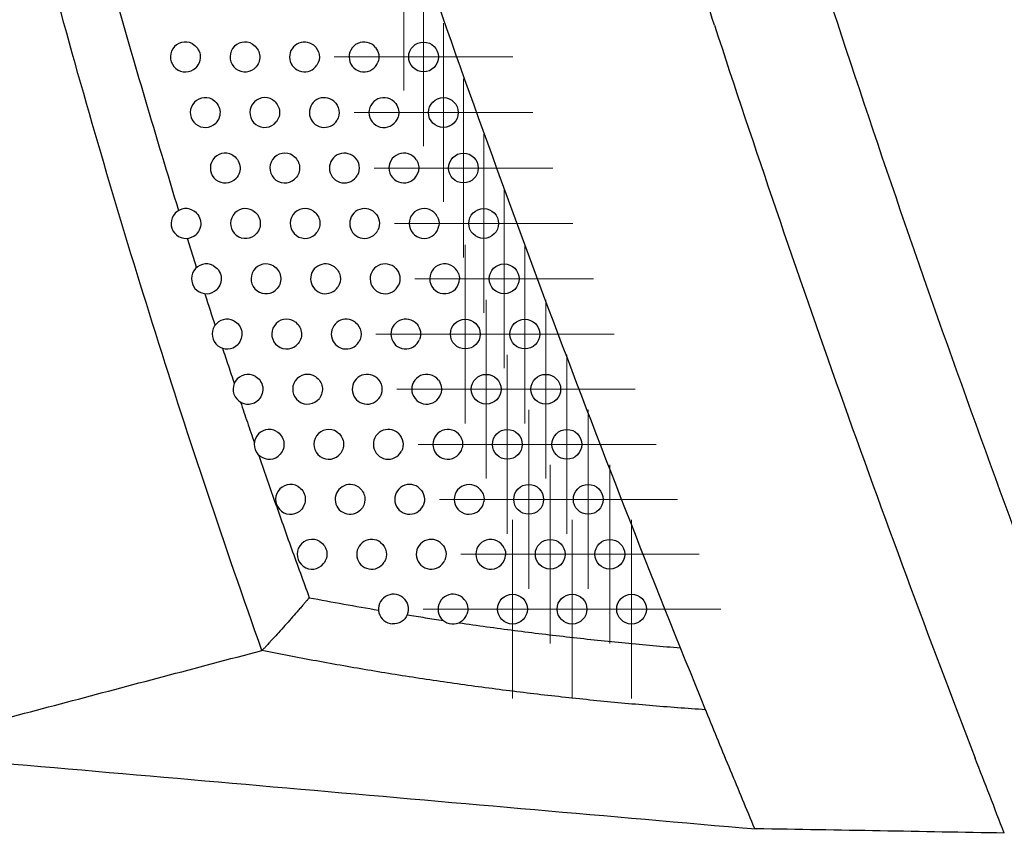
# Model space of a CAD drawing. Header units: millimetres. Extents: x -0.41 to 0.79, y -0.23 to 0.59.
# Tile 27 of 83: x 0.3452 to 0.3783, y 0.0242 to 0.0516. Entities that reach past the tile are written whole.
import ezdxf

# ---------------------------------------------------------------- set-up
doc = ezdxf.new("R2010")
doc.units = ezdxf.units.MM

# ---------------------------------------------------------------- blocks, each defined once
blk = doc.blocks.new('SW_CENTERMARKSYMBOL_19')
at = {"color": 0, "linetype": 'Continuous', "lineweight": 18}
for p, q in [((0, 0.0025), (0, 0.003)), ((0, 0), (0, 0.0025)), ((-0.0025, 0), (-0.003, 0)), ((0, 0), (-0.0025, 0)), ((0, 0), (0, -0.0025)), ((0, 0), (0.0025, 0)), ((0.0025, 0), (0.003, 0)), ((0, -0.0025), (0, -0.003))]:
    blk.add_line(p, q, dxfattribs=at)
blk = doc.blocks.new('SW_CENTERMARKSYMBOL_20')
at = {"color": 0, "linetype": 'Continuous', "lineweight": 18}
for p, q in [((0, 0.0025), (0, 0.003)), ((0, 0), (0, 0.0025)), ((-0.0025, 0), (-0.003, 0)), ((0, 0), (-0.0025, 0)), ((0, 0), (0, -0.0025)), ((0, 0), (0.0025, 0)), ((0.0025, 0), (0.003, 0)), ((0, -0.0025), (0, -0.003))]:
    blk.add_line(p, q, dxfattribs=at)
blk = doc.blocks.new('SW_CENTERMARKSYMBOL_21')
at = {"color": 0, "linetype": 'Continuous', "lineweight": 18}
for p, q in [((0, 0.0025), (0, 0.003)), ((0, 0), (0, 0.0025)), ((-0.0025, 0), (-0.003, 0)), ((0, 0), (-0.0025, 0)), ((0, 0), (0, -0.0025)), ((0, 0), (0.0025, 0)), ((0.0025, 0), (0.003, 0)), ((0, -0.0025), (0, -0.003))]:
    blk.add_line(p, q, dxfattribs=at)
blk = doc.blocks.new('SW_CENTERMARKSYMBOL_22')
at = {"color": 0, "linetype": 'Continuous', "lineweight": 18}
for p, q in [((0, 0.0025), (0, 0.003)), ((0, 0), (0, 0.0025)), ((-0.0025, 0), (-0.003, 0)), ((0, 0), (-0.0025, 0)), ((0, 0), (0, -0.0025)), ((0, 0), (0.0025, 0)), ((0.0025, 0), (0.003, 0)), ((0, -0.0025), (0, -0.003))]:
    blk.add_line(p, q, dxfattribs=at)
blk = doc.blocks.new('SW_CENTERMARKSYMBOL_23')
at = {"color": 0, "linetype": 'Continuous', "lineweight": 18}
for p, q in [((0, 0.0025), (0, 0.003)), ((0, 0), (0, 0.0025)), ((-0.0025, 0), (-0.003, 0)), ((0, 0), (-0.0025, 0)), ((0, 0), (0, -0.0025)), ((0, 0), (0.0025, 0)), ((0.0025, 0), (0.003, 0)), ((0, -0.0025), (0, -0.003))]:
    blk.add_line(p, q, dxfattribs=at)
blk = doc.blocks.new('SW_CENTERMARKSYMBOL_24')
at = {"color": 0, "linetype": 'Continuous', "lineweight": 18}
for p, q in [((0, 0.0025), (0, 0.003)), ((0, 0), (0, 0.0025)), ((-0.0025, 0), (-0.003, 0)), ((0, 0), (-0.0025, 0)), ((0, 0), (0, -0.0025)), ((0, 0), (0.0025, 0)), ((0.0025, 0), (0.003, 0)), ((0, -0.0025), (0, -0.003))]:
    blk.add_line(p, q, dxfattribs=at)
blk = doc.blocks.new('SW_CENTERMARKSYMBOL_25')
at = {"color": 0, "linetype": 'Continuous', "lineweight": 18}
for p, q in [((0, 0.0025), (0, 0.003)), ((0, 0), (0, 0.0025)), ((-0.0025, 0), (-0.003, 0)), ((0, 0), (-0.0025, 0)), ((0, 0), (0, -0.0025)), ((0, 0), (0.0025, 0)), ((0.0025, 0), (0.003, 0)), ((0, -0.0025), (0, -0.003))]:
    blk.add_line(p, q, dxfattribs=at)
blk = doc.blocks.new('SW_CENTERMARKSYMBOL_26')
at = {"color": 0, "linetype": 'Continuous', "lineweight": 18}
for p, q in [((0, 0.0025), (0, 0.003)), ((0, 0), (0, 0.0025)), ((-0.0025, 0), (-0.003, 0)), ((0, 0), (-0.0025, 0)), ((0, 0), (0, -0.0025)), ((0, 0), (0.0025, 0)), ((0.0025, 0), (0.003, 0)), ((0, -0.0025), (0, -0.003))]:
    blk.add_line(p, q, dxfattribs=at)
blk = doc.blocks.new('SW_CENTERMARKSYMBOL_27')
at = {"color": 0, "linetype": 'Continuous', "lineweight": 18}
for p, q in [((0, 0.0025), (0, 0.003)), ((0, 0), (0, 0.0025)), ((-0.0025, 0), (-0.003, 0)), ((0, 0), (-0.0025, 0)), ((0, 0), (0, -0.0025)), ((0, 0), (0.0025, 0)), ((0.0025, 0), (0.003, 0)), ((0, -0.0025), (0, -0.003))]:
    blk.add_line(p, q, dxfattribs=at)
blk = doc.blocks.new('SW_CENTERMARKSYMBOL_28')
at = {"color": 0, "linetype": 'Continuous', "lineweight": 18}
for p, q in [((0, 0.0025), (0, 0.003)), ((0, 0), (0, 0.0025)), ((-0.0025, 0), (-0.003, 0)), ((0, 0), (-0.0025, 0)), ((0, 0), (0, -0.0025)), ((0, 0), (0.0025, 0)), ((0.0025, 0), (0.003, 0)), ((0, -0.0025), (0, -0.003))]:
    blk.add_line(p, q, dxfattribs=at)
blk = doc.blocks.new('SW_CENTERMARKSYMBOL_29')
at = {"color": 0, "linetype": 'Continuous', "lineweight": 18}
for p, q in [((0, 0.0025), (0, 0.003)), ((0, 0), (0, 0.0025)), ((-0.0025, 0), (-0.003, 0)), ((0, 0), (-0.0025, 0)), ((0, 0), (0, -0.0025)), ((0, 0), (0.0025, 0)), ((0.0025, 0), (0.003, 0)), ((0, -0.0025), (0, -0.003))]:
    blk.add_line(p, q, dxfattribs=at)
blk = doc.blocks.new('SW_CENTERMARKSYMBOL_30')
at = {"color": 0, "linetype": 'Continuous', "lineweight": 18}
for p, q in [((0, 0.0025), (0, 0.003)), ((0, 0), (0, 0.0025)), ((-0.0025, 0), (-0.003, 0)), ((0, 0), (-0.0025, 0)), ((0, 0), (0, -0.0025)), ((0, 0), (0.0025, 0)), ((0.0025, 0), (0.003, 0)), ((0, -0.0025), (0, -0.003))]:
    blk.add_line(p, q, dxfattribs=at)
blk = doc.blocks.new('SW_CENTERMARKSYMBOL_31')
at = {"color": 0, "linetype": 'Continuous', "lineweight": 18}
for p, q in [((0, 0.0025), (0, 0.003)), ((0, 0), (0, 0.0025)), ((-0.0025, 0), (-0.003, 0)), ((0, 0), (-0.0025, 0)), ((0, 0), (0, -0.0025)), ((0, 0), (0.0025, 0)), ((0.0025, 0), (0.003, 0)), ((0, -0.0025), (0, -0.003))]:
    blk.add_line(p, q, dxfattribs=at)
blk = doc.blocks.new('SW_CENTERMARKSYMBOL_32')
at = {"color": 0, "linetype": 'Continuous', "lineweight": 18}
for p, q in [((0, 0.0025), (0, 0.003)), ((0, 0), (0, 0.0025)), ((-0.0025, 0), (-0.003, 0)), ((0, 0), (-0.0025, 0)), ((0, 0), (0, -0.0025)), ((0, 0), (0.0025, 0)), ((0.0025, 0), (0.003, 0)), ((0, -0.0025), (0, -0.003))]:
    blk.add_line(p, q, dxfattribs=at)
blk = doc.blocks.new('SW_CENTERMARKSYMBOL_33')
at = {"color": 0, "linetype": 'Continuous', "lineweight": 18}
for p, q in [((0, 0.0025), (0, 0.003)), ((0, 0), (0, 0.0025)), ((-0.0025, 0), (-0.003, 0)), ((0, 0), (-0.0025, 0)), ((0, 0), (0, -0.0025)), ((0, 0), (0.0025, 0)), ((0.0025, 0), (0.003, 0)), ((0, -0.0025), (0, -0.003))]:
    blk.add_line(p, q, dxfattribs=at)
blk = doc.blocks.new('SW_CENTERMARKSYMBOL_34')
at = {"color": 0, "linetype": 'Continuous', "lineweight": 18}
for p, q in [((0, 0.0025), (0, 0.003)), ((0, 0), (0, 0.0025)), ((-0.0025, 0), (-0.003, 0)), ((0, 0), (-0.0025, 0)), ((0, 0), (0, -0.0025)), ((0, 0), (0.0025, 0)), ((0.0025, 0), (0.003, 0)), ((0, -0.0025), (0, -0.003))]:
    blk.add_line(p, q, dxfattribs=at)
blk = doc.blocks.new('SW_CENTERMARKSYMBOL_35')
at = {"color": 0, "linetype": 'Continuous', "lineweight": 18}
for p, q in [((0, 0.0025), (0, 0.003)), ((0, 0), (0, 0.0025)), ((-0.0025, 0), (-0.003, 0)), ((0, 0), (-0.0025, 0)), ((0, 0), (0, -0.0025)), ((0, 0), (0.0025, 0)), ((0.0025, 0), (0.003, 0)), ((0, -0.0025), (0, -0.003))]:
    blk.add_line(p, q, dxfattribs=at)
blk = doc.blocks.new('SW_CENTERMARKSYMBOL_36')
at = {"color": 0, "linetype": 'Continuous', "lineweight": 18}
for p, q in [((0, 0.0025), (0, 0.003)), ((0, 0), (0, 0.0025)), ((-0.0025, 0), (-0.003, 0)), ((0, 0), (-0.0025, 0)), ((0, 0), (0, -0.0025)), ((0, 0), (0.0025, 0)), ((0.0025, 0), (0.003, 0)), ((0, -0.0025), (0, -0.003))]:
    blk.add_line(p, q, dxfattribs=at)
blk = doc.blocks.new('SW_CENTERMARKSYMBOL_37')
at = {"color": 0, "linetype": 'Continuous', "lineweight": 18}
for p, q in [((0, 0.0025), (0, 0.003)), ((0, 0), (0, 0.0025)), ((-0.0025, 0), (-0.003, 0)), ((0, 0), (-0.0025, 0)), ((0, 0), (0, -0.0025)), ((0, 0), (0.0025, 0)), ((0.0025, 0), (0.003, 0)), ((0, -0.0025), (0, -0.003))]:
    blk.add_line(p, q, dxfattribs=at)

msp = doc.modelspace()

# ---------------------------------------------------------------- linework, layer by layer
at = {"color": 7, "linetype": 'Continuous', "lineweight": 25}
msp.add_line((0.350833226, 0.044220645), (0.3511455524, 0.0432326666), dxfattribs=at)
for centre, radius in [((0.3587732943, 0.0503094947), 0.0005000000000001), ((0.3594388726, 0.0484433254), 0.0005), ((0.3601118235, 0.046579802), 0.0005), ((0.3607921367, 0.0447189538), 0.0004999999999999), ((0.3614798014, 0.0428608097), 0.0005), ((0.360174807, 0.0410053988), 0.0005), ((0.362174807, 0.0410053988), 0.0005), ((0.3608771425, 0.0391527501), 0.0005), ((0.3628771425, 0.0391527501), 0.0005), ((0.361586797, 0.0373028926), 0.0005), ((0.363586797, 0.0373028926), 0.0005), ((0.3623037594, 0.0354558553), 0.0005), ((0.3643037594, 0.0354558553), 0.0005), ((0.3630280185, 0.0336116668), 0.0004999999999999), ((0.3650280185, 0.0336116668), 0.0004999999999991), ((0.361759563, 0.0317703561), 0.0005), ((0.363759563, 0.0317703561), 0.0005), ((0.365759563, 0.0317703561), 0.0005)]:
    msp.add_circle(centre, radius, dxfattribs=at)
for centre, radius, start, end in [((0.3507732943, 0.0503094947), 0.0005000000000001, 63.5227672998, 313.8151888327), ((0.3527732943, 0.0503094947), 0.0004999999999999, 58.7639075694, 319.3366809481), ((0.3547732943, 0.0503094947), 0.0005000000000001, 51.754001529, 326.9665892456), ((0.3567732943, 0.0503094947), 0.0005000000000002, 39.9524316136, 339.1675681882), ((0.3514388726, 0.0484433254), 0.0005000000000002, 62.573098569, 315.0959062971), ((0.3534388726, 0.0484433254), 0.0005, 57.5119786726, 320.8916668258), ((0.3554388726, 0.0484433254), 0.0005000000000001, 49.9634884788, 329.022474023), ((0.3574388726, 0.0484433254), 0.0005000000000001, 36.7591282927, 342.5719360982), ((0.3521118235, 0.046579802), 0.0005000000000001, 61.5680501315, 316.4268390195), ((0.3541118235, 0.046579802), 0.0005, 56.1758227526, 322.5241807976), ((0.3561118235, 0.046579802), 0.0005000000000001, 48.0142371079, 331.2281294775), ((0.3581118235, 0.046579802), 0.0005000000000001, 32.9739579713, 346.5555261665), ((0.3507921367, 0.0447189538), 0.0005, 64.5793628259, 312.9437457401), ((0.3527921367, 0.0447189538), 0.0005000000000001, 60.5031102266, 317.812173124), ((0.3547921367, 0.0447189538), 0.0005, 54.7461578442, 324.2430920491), ((0.3567921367, 0.0447189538), 0.0004999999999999, 45.8774176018, 333.6118220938), ((0.3587921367, 0.0447189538), 0.0005, 28.2229606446, 351.4914431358), ((0.3514798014, 0.0428608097), 0.0005, 63.6974539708, 314.1655825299), ((0.3534798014, 0.0428608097), 0.0005000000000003, 59.3731205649, 319.2567293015), ((0.3554798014, 0.0428608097), 0.0005000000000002, 53.2118103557, 326.0591420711), ((0.3574798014, 0.0428608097), 0.0005000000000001, 43.5137197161, 336.212265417), ((0.3594798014, 0.0428608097), 0.0005000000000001, 21.332699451, 358.5522038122), ((0.352174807, 0.0410053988), 0.0004999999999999, 62.7660943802, 315.4319754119), ((0.354174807, 0.0410053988), 0.0005000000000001, 58.1721321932, 320.7661058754), ((0.356174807, 0.0410053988), 0.0005, 51.5591038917, 327.9855540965), ((0.358174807, 0.0410053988), 0.0005, 40.8668950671, 339.0850744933), ((0.3528771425, 0.0391527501), 0.0005000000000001, 61.7814641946, 316.7462329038), ((0.3548771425, 0.0391527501), 0.0005, 56.8931493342, 322.3467732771), ((0.3568771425, 0.0391527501), 0.0005, 49.7709101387, 330.0388657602), ((0.3588771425, 0.0391527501), 0.0005, 37.8509382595, 342.3155046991), ((0.353586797, 0.0373028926), 0.0005000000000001, 60.7386431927, 318.1119024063), ((0.355586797, 0.0373028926), 0.0005, 55.5273599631, 324.0062104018), ((0.357586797, 0.0373028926), 0.0005, 47.8247684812, 332.2402037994), ((0.359586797, 0.0373028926), 0.0005000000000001, 34.3206248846, 346.0473550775), ((0.3543037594, 0.0354558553), 0.0005000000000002, 59.6325699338, 319.5336292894), ((0.3563037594, 0.0354558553), 0.0005, 54.0647391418, 325.7539287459), ((0.3583037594, 0.0354558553), 0.0005, 45.6915445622, 334.6180448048), ((0.3603037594, 0.0354558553), 0.0005, 29.9918186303, 350.5638590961), ((0.3550280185, 0.0336116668), 0.0005, 58.4575803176, 321.0168323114), ((0.3570280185, 0.0336116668), 0.0005000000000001, 52.4933107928, 327.6015632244), ((0.3590280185, 0.0336116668), 0.0005, 43.3315816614, 337.2115512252), ((0.3610280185, 0.0336116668), 0.0005, 24.1131866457, 356.615582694), ((0.357759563, 0.0317703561), 0.0005000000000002, 50.7982963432, 266.1507988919), ((0.359759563, 0.0317703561), 0.0005000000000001, 40.6878947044, 340.0771760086)]:
    msp.add_arc(centre, radius, start, end, dxfattribs=at)
for points, knots in [([(0.3533457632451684, 0.0303826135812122), (0.3520913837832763, 0.0339073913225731), (0.3509014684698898, 0.0374558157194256), (0.3486528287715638, 0.0445911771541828), (0.3475939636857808, 0.0481787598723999), (0.3456070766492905, 0.0553939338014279), (0.3446791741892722, 0.0590216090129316), (0.3429574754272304, 0.0663054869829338), (0.3421629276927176, 0.069963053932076), (0.3414356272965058, 0.0736365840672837)], [0, 0, 0, 0, 0.25, 0.25, 0.5, 0.5, 0.75, 0.75, 1, 1, 1, 1]), ([(0.3509962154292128, 0.050757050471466), (0.3511392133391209, 0.0506858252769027), (0.3512418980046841, 0.0505434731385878), (0.3512904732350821, 0.0502266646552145), (0.3512347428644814, 0.0500593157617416), (0.3511194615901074, 0.0499487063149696)], [0, 0, 0, 0, 0.5, 0.5, 1, 1, 1, 1]), ([(0.3530325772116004, 0.0507370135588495), (0.3531567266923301, 0.050661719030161), (0.3532435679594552, 0.0505306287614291), (0.3532890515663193, 0.0502458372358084), (0.3532471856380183, 0.0500938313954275), (0.3531525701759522, 0.049983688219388)], [0, 0, 0, 0, 0.5, 0.5, 1, 1, 1, 1]), ([(0.3550828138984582, 0.0507021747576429), (0.3551802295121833, 0.0506253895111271), (0.3552462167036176, 0.0505126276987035), (0.3552864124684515, 0.050269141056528), (0.3552600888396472, 0.0501409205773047), (0.3551924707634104, 0.0500369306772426)], [0, 0, 0, 0, 0.5, 0.5, 1, 1, 1, 1]), ([(0.3571565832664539, 0.0506305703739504), (0.3572138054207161, 0.0505622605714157), (0.3572516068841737, 0.0504795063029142), (0.3572809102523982, 0.0503059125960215), (0.3572722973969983, 0.0502149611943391), (0.3572406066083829, 0.0501316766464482)], [0, 0, 0, 0, 0.5, 0.5, 1, 1, 1, 1]), ([(0.351669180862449, 0.048887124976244), (0.3518081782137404, 0.0488149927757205), (0.3519075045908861, 0.0486751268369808), (0.3519558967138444, 0.0483656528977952), (0.3519035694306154, 0.0482012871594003), (0.3517930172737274, 0.0480903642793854)], [0, 0, 0, 0, 0.5, 0.5, 1, 1, 1, 1]), ([(0.3537074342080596, 0.0488650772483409), (0.3538265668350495, 0.0487892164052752), (0.3539094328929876, 0.048661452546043), (0.3539542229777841, 0.0483848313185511), (0.3539159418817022, 0.0482375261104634), (0.3538268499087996, 0.0481279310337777)], [0, 0, 0, 0, 0.5, 0.5, 1, 1, 1, 1]), ([(0.3557605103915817, 0.0488261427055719), (0.3558512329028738, 0.0487499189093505), (0.3559122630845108, 0.048642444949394), (0.3559512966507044, 0.0484091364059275), (0.355928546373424, 0.0482875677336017), (0.3558675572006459, 0.0481859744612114)], [0, 0, 0, 0, 0.5, 0.5, 1, 1, 1, 1]), ([(0.3523498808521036, 0.0470194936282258), (0.3524846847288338, 0.046946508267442), (0.3525805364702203, 0.0468092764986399), (0.3526286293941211, 0.0465072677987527), (0.3525797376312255, 0.0463462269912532), (0.3524740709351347, 0.0462351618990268)], [0, 0, 0, 0, 0.5, 0.5, 1, 1, 1, 1]), ([(0.3543901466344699, 0.0469951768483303), (0.3545038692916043, 0.0469189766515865), (0.354582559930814, 0.0467949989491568), (0.3546267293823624, 0.0465271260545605), (0.3545919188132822, 0.0463842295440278), (0.3545086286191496, 0.0462755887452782)], [0, 0, 0, 0, 0.5, 0.5, 1, 1, 1, 1]), ([(0.3564462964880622, 0.0469514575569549), (0.3565299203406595, 0.0468761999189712), (0.3565857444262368, 0.0467745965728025), (0.3566234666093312, 0.046552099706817), (0.356604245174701, 0.0464377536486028), (0.3565500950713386, 0.0463391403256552)], [0, 0, 0, 0, 0.5, 0.5, 1, 1, 1, 1]), ([(0.351006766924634, 0.0451705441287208), (0.3511535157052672, 0.0451007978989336), (0.3512597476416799, 0.0449567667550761), (0.3513097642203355, 0.0446336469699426), (0.3512517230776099, 0.0444636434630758), (0.3511327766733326, 0.0443529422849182)], [0, 0, 0, 0, 0.5, 0.5, 1, 1, 1, 1]), ([(0.3530383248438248, 0.0451541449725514), (0.3531687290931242, 0.0450803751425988), (0.353260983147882, 0.0449459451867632), (0.3533086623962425, 0.0446515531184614), (0.3532632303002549, 0.0444941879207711), (0.3531626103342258, 0.0443831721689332)], [0, 0, 0, 0, 0.5, 0.5, 1, 1, 1, 1]), ([(0.3550807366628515, 0.0451272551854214), (0.355188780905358, 0.0450508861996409), (0.3552631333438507, 0.0449309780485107), (0.3553065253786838, 0.0446720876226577), (0.3552752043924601, 0.0445341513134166), (0.3551978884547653, 0.0444267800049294)], [0, 0, 0, 0, 0.5, 0.5, 1, 1, 1, 1]), ([(0.357140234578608, 0.0450778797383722), (0.357216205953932, 0.0450042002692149), (0.3572667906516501, 0.0449078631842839), (0.357302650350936, 0.0447000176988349), (0.3572870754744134, 0.0445915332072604), (0.3572400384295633, 0.0444967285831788)], [0, 0, 0, 0, 0.5, 0.5, 1, 1, 1, 1]), ([(0.3517013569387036, 0.043309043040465), (0.3518443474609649, 0.0432383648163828), (0.3519473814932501, 0.0430966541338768), (0.3519973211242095, 0.0427806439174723), (0.3519425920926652, 0.042613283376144), (0.3518281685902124, 0.04250214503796)], [0, 0, 0, 0, 0.5, 0.5, 1, 1, 1, 1]), ([(0.3537345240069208, 0.043291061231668), (0.3538603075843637, 0.0432165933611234), (0.3539488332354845, 0.0430851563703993), (0.353995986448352, 0.0427985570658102), (0.3539540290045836, 0.0426452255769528), (0.3538586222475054, 0.0425344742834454)], [0, 0, 0, 0, 0.5, 0.5, 1, 1, 1, 1]), ([(0.3557792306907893, 0.0432612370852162), (0.3558813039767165, 0.0431849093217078), (0.3559511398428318, 0.0430694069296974), (0.3559936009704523, 0.0428197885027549), (0.3559657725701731, 0.0426873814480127), (0.3558946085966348, 0.0425816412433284)], [0, 0, 0, 0, 0.5, 0.5, 1, 1, 1, 1]), ([(0.3578424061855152, 0.043205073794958), (0.3579102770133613, 0.0431335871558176), (0.3579554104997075, 0.0430431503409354), (0.3579890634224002, 0.0428506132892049), (0.3579770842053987, 0.0427493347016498), (0.3579373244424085, 0.0426591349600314)], [0, 0, 0, 0, 0.5, 0.5, 1, 1, 1, 1]), ([(0.3514236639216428, 0.0423639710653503), (0.3514282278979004, 0.0423498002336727), (0.3515427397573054, 0.0419942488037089), (0.3516583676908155, 0.0416390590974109), (0.3517693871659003, 0.0412980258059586)], [0, 0, 0, 0, 0.0398559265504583, 1, 1, 1, 1]), ([(0.3524036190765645, 0.0414499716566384), (0.3525426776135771, 0.041378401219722), (0.3526424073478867, 0.0412391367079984), (0.3526921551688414, 0.0409303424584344), (0.3526407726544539, 0.0407659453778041), (0.3525310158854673, 0.040654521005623)], [0, 0, 0, 0, 0.5, 0.5, 1, 1, 1, 1]), ([(0.3544384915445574, 0.0414302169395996), (0.3545594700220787, 0.0413551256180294), (0.3546441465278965, 0.0412268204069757), (0.3546789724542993, 0.0410177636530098), (0.3546756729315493, 0.0409451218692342), (0.3546394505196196, 0.0408080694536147), (0.3546071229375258, 0.0407443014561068), (0.3545620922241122, 0.040689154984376)], [0, 0, 0, 0, 0.5000000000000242, 0.5000000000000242, 0.7500000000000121, 0.7500000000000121, 1, 1, 1, 1]), ([(0.3564856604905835, 0.0413970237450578), (0.3565814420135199, 0.0413209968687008), (0.3566465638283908, 0.0412103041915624), (0.3566879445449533, 0.0409703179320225), (0.3566635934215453, 0.0408440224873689), (0.3565987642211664, 0.0407403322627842)], [0, 0, 0, 0, 0.5, 0.5, 1, 1, 1, 1]), ([(0.3585529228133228, 0.041332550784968), (0.3586121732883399, 0.0412640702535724), (0.3586515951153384, 0.0411803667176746), (0.358682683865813, 0.0410041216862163), (0.3586741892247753, 0.0409114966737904), (0.3586418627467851, 0.0408269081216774)], [0, 0, 0, 0, 0.5, 0.5, 1, 1, 1, 1]), ([(0.3520217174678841, 0.0405294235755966), (0.3520865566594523, 0.0403332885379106), (0.3522171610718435, 0.0399382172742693), (0.3523491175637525, 0.0395435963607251), (0.3524155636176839, 0.0393448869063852)], [0, 0, 0, 0, 0.4964548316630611, 1, 1, 1, 1]), ([(0.353113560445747, 0.039593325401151), (0.3532485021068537, 0.0395209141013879), (0.3533448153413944, 0.0393842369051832), (0.3533942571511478, 0.0390827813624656), (0.3533462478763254, 0.0389216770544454), (0.3532413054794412, 0.0388101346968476)], [0, 0, 0, 0, 0.5, 0.5, 1, 1, 1, 1]), ([(0.3551502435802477, 0.0395715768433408), (0.3552660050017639, 0.0394960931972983), (0.3553466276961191, 0.0393714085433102), (0.3553924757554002, 0.0391011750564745), (0.3553574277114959, 0.0389567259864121), (0.3552730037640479, 0.0388473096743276)], [0, 0, 0, 0, 0.5, 0.5, 1, 1, 1, 1]), ([(0.3572000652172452, 0.039534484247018), (0.3572892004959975, 0.0394590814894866), (0.3573493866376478, 0.0393536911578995), (0.3573895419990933, 0.0391237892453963), (0.3573686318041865, 0.0390041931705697), (0.3573103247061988, 0.038903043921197)], [0, 0, 0, 0, 0.5, 0.5, 1, 1, 1, 1]), ([(0.3526255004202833, 0.0387207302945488), (0.3527018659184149, 0.0384950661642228), (0.3528557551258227, 0.0380403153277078), (0.3530114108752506, 0.0375861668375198), (0.3530898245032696, 0.0373573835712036)], [0, 0, 0, 0, 0.4962368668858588, 1, 1, 1, 1]), ([(0.3538311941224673, 0.0377390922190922), (0.3539618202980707, 0.0376659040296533), (0.3540545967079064, 0.0375319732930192), (0.3541036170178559, 0.0372379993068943), (0.3540589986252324, 0.0370805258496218), (0.3539590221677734, 0.0369690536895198)], [0, 0, 0, 0, 0.5, 0.5, 1, 1, 1, 1]), ([(0.3558698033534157, 0.0377150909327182), (0.3559800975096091, 0.0376393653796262), (0.3560565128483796, 0.0375185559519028), (0.3561016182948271, 0.0372570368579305), (0.3560699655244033, 0.0371172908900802), (0.355991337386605, 0.0370090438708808)], [0, 0, 0, 0, 0.5, 0.5, 1, 1, 1, 1]), ([(0.3579224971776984, 0.037673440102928), (0.3580045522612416, 0.0375991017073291), (0.3580596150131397, 0.0374992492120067), (0.3580982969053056, 0.0372809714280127), (0.3580808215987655, 0.0371679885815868), (0.3580292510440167, 0.0370700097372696)], [0, 0, 0, 0, 0.5, 0.5, 1, 1, 1, 1]), ([(0.3532287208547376, 0.0369539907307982), (0.3534086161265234, 0.0364357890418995), (0.3537741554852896, 0.0353828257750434), (0.3543424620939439, 0.0337824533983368), (0.3547350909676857, 0.0327018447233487), (0.3549344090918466, 0.0321532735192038)], [0, 0, 0, 0, 0.3229992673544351, 0.6563204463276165, 0.9999999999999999, 0.9999999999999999, 0.9999999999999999, 0.9999999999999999]), ([(0.3545565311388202, 0.0358872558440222), (0.3546826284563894, 0.0358133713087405), (0.3547717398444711, 0.0356823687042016), (0.354820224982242, 0.0353960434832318), (0.3547790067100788, 0.0352425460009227), (0.3546841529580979, 0.0351313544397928)], [0, 0, 0, 0, 0.5, 0.5, 1, 1, 1, 1]), ([(0.3565971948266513, 0.0358606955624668), (0.3567017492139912, 0.0357849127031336), (0.3567737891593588, 0.03566827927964), (0.3568179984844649, 0.0354157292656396), (0.3567897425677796, 0.0352812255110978), (0.3567170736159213, 0.0351744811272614)], [0, 0, 0, 0, 0.5, 0.5, 1, 1, 1, 1]), ([(0.3586530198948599, 0.0358136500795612), (0.3587275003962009, 0.0357409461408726), (0.3587773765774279, 0.0356463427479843), (0.3588140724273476, 0.0354424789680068), (0.3588001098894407, 0.0353355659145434), (0.3587554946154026, 0.0352415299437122)], [0, 0, 0, 0, 0.5, 0.5, 1, 1, 1, 1]), ([(0.3552895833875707, 0.0340377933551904), (0.3554109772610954, 0.0339632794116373), (0.3554963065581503, 0.0338353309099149), (0.3555321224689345, 0.033626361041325), (0.355529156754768, 0.0335536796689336), (0.3554935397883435, 0.0334164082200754), (0.3554614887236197, 0.0333524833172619), (0.3554166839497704, 0.0332971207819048)], [0, 0, 0, 0, 0.5000000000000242, 0.5000000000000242, 0.7500000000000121, 0.7500000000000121, 1, 1, 1, 1]), ([(0.3573324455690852, 0.0340083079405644), (0.3574309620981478, 0.0339326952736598), (0.3574984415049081, 0.0338205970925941), (0.3575416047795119, 0.0335773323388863), (0.3575167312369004, 0.0334486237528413), (0.3574501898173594, 0.0333437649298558)], [0, 0, 0, 0, 0.5, 0.5, 1, 1, 1, 1]), ([(0.3593917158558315, 0.0339547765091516), (0.3594581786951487, 0.0338843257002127), (0.3595026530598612, 0.0337956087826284), (0.3595370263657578, 0.033606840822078), (0.3595265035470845, 0.0335072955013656), (0.3594889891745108, 0.0334180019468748)], [0, 0, 0, 0, 0.5, 0.5, 1, 1, 1, 1]), ([(0.3549344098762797, 0.032153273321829), (0.3549149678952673, 0.0321305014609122), (0.3548727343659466, 0.0320810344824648), (0.3548046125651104, 0.0320004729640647), (0.3547247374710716, 0.0319074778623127), (0.3546301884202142, 0.031799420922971), (0.3544941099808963, 0.0316442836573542), (0.3543211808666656, 0.0314490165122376), (0.3541116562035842, 0.0312137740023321), (0.3539112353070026, 0.0309906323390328), (0.3537366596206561, 0.0307980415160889), (0.3536011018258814, 0.0306494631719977), (0.3534965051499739, 0.0305365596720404), (0.3534121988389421, 0.0304485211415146), (0.3533659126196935, 0.0304026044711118), (0.3533457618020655, 0.0303826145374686)], [0, 0, 0, 0, 0.0358281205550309, 0.0778288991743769, 0.1256365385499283, 0.1822430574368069, 0.2499459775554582, 0.3744214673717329, 0.4994772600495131, 0.6380324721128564, 0.7495720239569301, 0.8311190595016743, 0.9004478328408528, 0.9566597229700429, 0.9999999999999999, 0.9999999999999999, 0.9999999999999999, 0.9999999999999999]), ([(0.3549344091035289, 0.0321532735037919), (0.3553217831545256, 0.0320808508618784), (0.3560955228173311, 0.0319361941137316), (0.3568726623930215, 0.0318029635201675), (0.3572607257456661, 0.0317364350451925)], [0, 0, 0, 0, 0.5006516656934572, 1, 1, 1, 1]), ([(0.3580755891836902, 0.032157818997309), (0.3581588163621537, 0.0320899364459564), (0.3582179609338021, 0.0319965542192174), (0.3582703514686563, 0.0317885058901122), (0.3582623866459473, 0.0316775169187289), (0.3582211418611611, 0.0315782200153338)], [0, 0, 0, 0, 0.5, 0.5, 1, 1, 1, 1]), ([(0.3601386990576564, 0.0320963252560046), (0.3601966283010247, 0.0320289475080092), (0.3602354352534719, 0.0319469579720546), (0.3602671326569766, 0.0317743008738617), (0.3602599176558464, 0.0316835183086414), (0.3602296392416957, 0.031599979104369)], [0, 0, 0, 0, 0.5, 0.5, 1, 1, 1, 1]), ([(0.3582211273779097, 0.031578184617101), (0.3581810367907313, 0.0314816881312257), (0.3581114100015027, 0.0314002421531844), (0.3579345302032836, 0.0312907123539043), (0.3578298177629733, 0.03126449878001), (0.3577259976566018, 0.0312714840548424)], [0, 0, 0, 0, 0.5, 0.5, 1, 1, 1, 1]), ([(0.3582211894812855, 0.0315783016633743), (0.3584234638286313, 0.0315461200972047), (0.3588277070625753, 0.0314818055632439), (0.3592327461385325, 0.0314205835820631), (0.3594351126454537, 0.0313899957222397)], [0, 0, 0, 0, 0.500377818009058, 1, 1, 1, 1]), ([(0.3599603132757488, 0.031312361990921), (0.3602713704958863, 0.0312679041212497), (0.3608927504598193, 0.0311790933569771), (0.3618258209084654, 0.0310552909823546), (0.3627580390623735, 0.0309385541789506), (0.3636893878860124, 0.0308295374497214), (0.3646196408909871, 0.0307279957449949), (0.3655486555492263, 0.0306341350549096), (0.3664761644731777, 0.0305472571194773), (0.3670945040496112, 0.0304955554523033), (0.3674032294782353, 0.0304697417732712)], [0, 0, 0, 0, 0.126110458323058, 0.2519231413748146, 0.3774283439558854, 0.5026163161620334, 0.6274772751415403, 0.7520014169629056, 0.8761789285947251, 1, 1, 1, 1]), ([(0.3404460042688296, 0.0269686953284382), (0.34147662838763, 0.0272414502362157), (0.3425197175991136, 0.0275172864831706), (0.3446304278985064, 0.0280758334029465), (0.3456992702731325, 0.0283589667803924), (0.3489318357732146, 0.0292143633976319), (0.3511214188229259, 0.0297939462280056), (0.3533457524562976, 0.0303826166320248)], [0, 0, 0, 0, 0.25, 0.25, 0.5, 0.5, 1, 1, 1, 1]), ([(0.3682470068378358, 0.0283896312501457), (0.3679325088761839, 0.0284116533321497), (0.3673033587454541, 0.02845570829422), (0.3663606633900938, 0.0285315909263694), (0.3654186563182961, 0.0286146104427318), (0.3644776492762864, 0.0287054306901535), (0.3635378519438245, 0.0288038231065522), (0.3625995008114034, 0.028909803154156), (0.361662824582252, 0.0290233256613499), (0.3607280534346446, 0.0291443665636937), (0.359795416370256, 0.0292729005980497), (0.3588651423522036, 0.0294089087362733), (0.3579374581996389, 0.0295523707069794), (0.3570125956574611, 0.0297032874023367), (0.3560907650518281, 0.0298615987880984), (0.3551722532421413, 0.0300274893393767), (0.3542570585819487, 0.0302002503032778), (0.3536493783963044, 0.0303218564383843), (0.35334576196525, 0.0303826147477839)], [0, 0, 0, 0, 0.0625763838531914, 0.1251834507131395, 0.187812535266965, 0.2504549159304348, 0.3131018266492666, 0.3757444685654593, 0.4383740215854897, 0.5009816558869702, 0.5635585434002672, 0.6260958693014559, 0.6885848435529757, 0.7510167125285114, 0.8133827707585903, 0.8756743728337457, 0.9378829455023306, 0.9999999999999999, 0.9999999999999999, 0.9999999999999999, 0.9999999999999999]), ([(0.3698974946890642, 0.0243963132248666), (0.369624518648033, 0.025048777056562), (0.3693529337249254, 0.0257018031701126), (0.3688125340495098, 0.02700900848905), (0.3685437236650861, 0.0276631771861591), (0.3682763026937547, 0.0283179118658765)], [0, 0, 0, 0, 0.5, 0.5, 1, 1, 1, 1])]:
    msp.add_open_spline(points, degree=3, knots=knots, dxfattribs=at)
at = {"color": 9, "linetype": 'Continuous', "lineweight": 25}
msp.add_open_spline([(0.3452594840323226, 0.0651508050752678), (0.3462318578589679, 0.0609613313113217), (0.3477917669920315, 0.054240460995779), (0.3497899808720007, 0.0476387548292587), (0.3505426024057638, 0.0451522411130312)], degree=3, knots=[0, 0, 0, 0, 0.6233528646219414, 1, 1, 1, 1], dxfattribs=at)
at = {"color": 7, "linetype": 'Continuous', "lineweight": 25}
for points in [[(0.3682469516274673, 0.028389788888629), (0.3645941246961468, 0.0373370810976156), (0.3612018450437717, 0.0463872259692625), (0.3580736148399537, 0.055530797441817)], [(0.3685443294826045, 0.0513756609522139), (0.3681465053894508, 0.0525933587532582), (0.3677533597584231, 0.0538125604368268), (0.3673648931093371, 0.0550332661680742)], [(0.3722155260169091, 0.0528300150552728), (0.3753621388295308, 0.0431759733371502), (0.378805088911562, 0.0336185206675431), (0.3825379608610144, 0.0241756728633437)], [(0.3685443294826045, 0.0513756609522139), (0.3712484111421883, 0.0430987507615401), (0.3741684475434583, 0.0348919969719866), (0.3773003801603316, 0.0267671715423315)], [(0.357839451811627, 0.0487425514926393), (0.3579345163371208, 0.048615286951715), (0.3579634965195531, 0.0484451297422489), (0.3579159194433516, 0.0482935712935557)], [(0.3585312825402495, 0.0468519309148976), (0.3586053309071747, 0.0467377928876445), (0.358629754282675, 0.0465958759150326), (0.3585981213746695, 0.0464635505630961)], [(0.3592326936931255, 0.04495540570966), (0.3592836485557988, 0.0448604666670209), (0.3593025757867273, 0.0447515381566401), (0.3592866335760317, 0.0446449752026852)], [(0.359945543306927, 0.0430427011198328), (0.3599699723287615, 0.042980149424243), (0.3599813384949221, 0.0429153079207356), (0.3599796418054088, 0.0428481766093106)], [(0.3592719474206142, 0.0394595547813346), (0.3593718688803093, 0.0393309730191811), (0.3594029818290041, 0.0391560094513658), (0.3593535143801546, 0.0390008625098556)], [(0.3599997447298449, 0.03758480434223), (0.3600795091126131, 0.0374679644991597), (0.3601061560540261, 0.0373196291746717), (0.3600720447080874, 0.0371823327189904)], [(0.3607368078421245, 0.0357057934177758), (0.3607946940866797, 0.0356054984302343), (0.3608159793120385, 0.0354881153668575), (0.3607969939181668, 0.035373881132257)], [(0.3614843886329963, 0.0338159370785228), (0.3615172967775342, 0.0337424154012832), (0.3615319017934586, 0.0336625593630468), (0.3615271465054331, 0.0335821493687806)], [(0.3682763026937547, 0.0283179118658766), (0.3682665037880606, 0.0283418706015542), (0.3682567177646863, 0.0283658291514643), (0.3682469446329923, 0.0283897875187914)], [(0.340446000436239, 0.0269686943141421), (0.350155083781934, 0.0261192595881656), (0.359998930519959, 0.025258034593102), (0.3699487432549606, 0.024387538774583)], [(0.3782784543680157, 0.0242500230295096), (0.3779505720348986, 0.0250883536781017), (0.3776241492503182, 0.0259272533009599), (0.3773003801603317, 0.0267671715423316)], [(0.3699469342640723, 0.0243954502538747), (0.3699304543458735, 0.0243957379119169), (0.3699139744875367, 0.0243960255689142), (0.3698974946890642, 0.0243963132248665)], [(0.3782784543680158, 0.0242500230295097), (0.3754995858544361, 0.0242985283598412), (0.3727224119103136, 0.0243470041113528), (0.3699469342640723, 0.0243954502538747)]]:
    msp.add_open_spline(points, degree=3, dxfattribs=at)

# ---------------------------------------------------------------- block references
at = {"color": 7, "linetype": 'Continuous', "lineweight": 0}
for name, p in [('SW_CENTERMARKSYMBOL_20', (0.3581150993, 0.0521782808)), ('SW_CENTERMARKSYMBOL_24', (0.3587732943, 0.0503094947)), ('SW_CENTERMARKSYMBOL_23', (0.3594388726, 0.0484433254)), ('SW_CENTERMARKSYMBOL_28', (0.3601118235, 0.046579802)), ('SW_CENTERMARKSYMBOL_26', (0.3607921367, 0.0447189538)), ('SW_CENTERMARKSYMBOL_31', (0.3614798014, 0.0428608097)), ('SW_CENTERMARKSYMBOL_25', (0.360174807, 0.0410053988)), ('SW_CENTERMARKSYMBOL_32', (0.362174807, 0.0410053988)), ('SW_CENTERMARKSYMBOL_27', (0.3608771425, 0.0391527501)), ('SW_CENTERMARKSYMBOL_29', (0.3628771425, 0.0391527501)), ('SW_CENTERMARKSYMBOL_35', (0.361586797, 0.0373028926)), ('SW_CENTERMARKSYMBOL_30', (0.363586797, 0.0373028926)), ('SW_CENTERMARKSYMBOL_37', (0.3623037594, 0.0354558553)), ('SW_CENTERMARKSYMBOL_36', (0.3643037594, 0.0354558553)), ('SW_CENTERMARKSYMBOL_33', (0.3630280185, 0.0336116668)), ('SW_CENTERMARKSYMBOL_34', (0.3650280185, 0.0336116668)), ('SW_CENTERMARKSYMBOL_19', (0.361759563, 0.0317703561)), ('SW_CENTERMARKSYMBOL_21', (0.363759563, 0.0317703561)), ('SW_CENTERMARKSYMBOL_22', (0.365759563, 0.0317703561))]:
    msp.add_blockref(name, p, dxfattribs=at)

doc.saveas('drawing.dxf')
